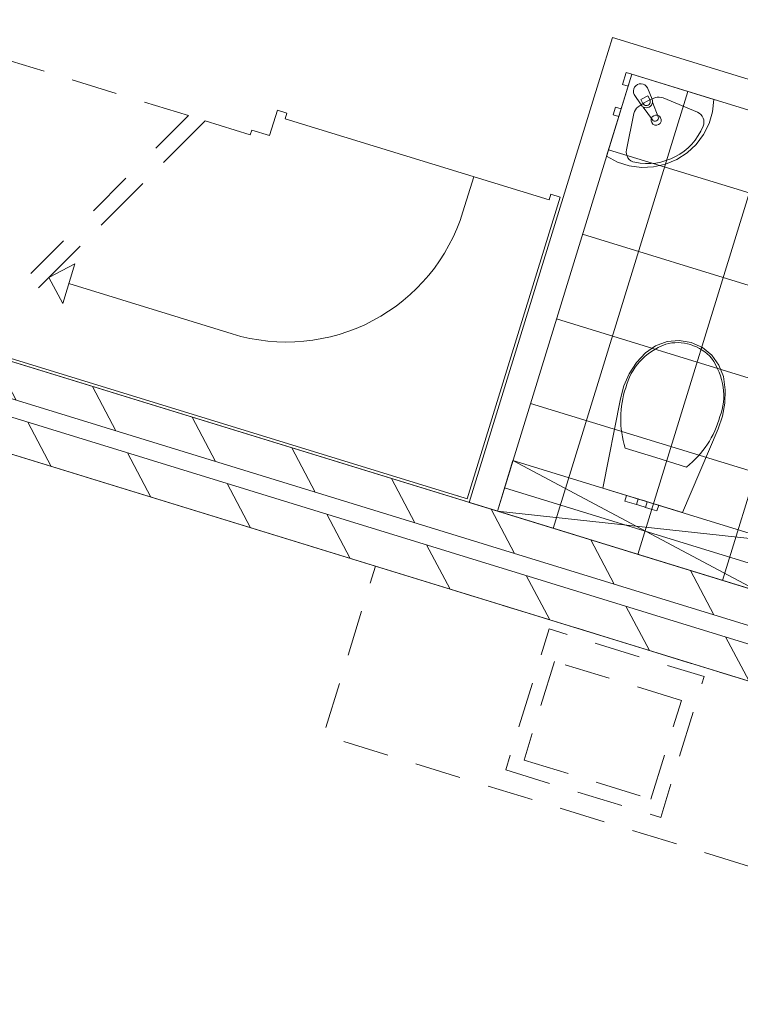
# Model space of a CAD drawing. Header units: metres. Extents: x 136314.7 to 136393.7, y 453293.7 to 453383.2.
# Tile 72 of 95: x 136354.9 to 136357.4, y 453333 to 453336.3. Entities that reach past the tile are written whole.
import ezdxf

# ---------------------------------------------------------------- set-up
doc = ezdxf.new("R2010")
doc.units = ezdxf.units.M
doc.linetypes.add('B0701', pattern=[234.1199934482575, 155.9999942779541, -78.11999917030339])
for name, color, linetype in [('kavelgrens', 211, 'Continuous'), ('SIT_Situatie plgr_3_New_22 C Binnenwanden', 7, 'Continuous'), ('SIT_Situatie plgr_3_New_22 C Binnenwanden Doorsnede-arcering', 7, 'Continuous'), ('SIT_Situatie plgr_3_New_22 NC Binnenwanden', 7, 'Continuous'), ('SIT_Situatie plgr_3_New_23 Vloeren', 7, 'Continuous'), ('SIT_Situatie plgr_3_New_24 Trappen', 7, 'Continuous'), ('SIT_Situatie plgr_3_New_43 Vloerafwerking', 7, 'Continuous'), ('SIT_Situatie plgr_3_New_43 Vloerafwerking Afdek-arcering', 7, 'Continuous'), ('SIT_Situatie plgr_3_New_73 Keuken', 7, 'Continuous'), ('SIT_Situatie plgr_3_New_74 Sanitair', 7, 'Continuous')]:
    doc.layers.add(name, color=color, linetype=linetype)
pattern_1 = [(117.8902296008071, (5844.947476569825, -12011.19237923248), (220.9613528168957, 116.9447756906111), [])]

# ---------------------------------------------------------------- blocks, each defined once
blk = doc.blocks.new('Woonblock 2 Jutfasehof')
at = {"layer": 'SIT_Situatie plgr_3_New_22 C Binnenwanden Doorsnede-arcering', "linetype": 'Continuous', "lineweight": 0}
h = blk.add_hatch(dxfattribs=at)
h.set_pattern_fill('130_KALKZANDSTEEN_0003', color=252, style=0, pattern_type=2)
h.set_pattern_definition(pattern_1)
h.paths.add_polyline_path([(386.5022938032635, 4212.72441624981), (-7507.933725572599, 6642.843741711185), (-7543.238122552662, 6528.154598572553), (351.1978968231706, 4098.035273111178)])
h = blk.add_hatch(dxfattribs=at)
h.set_pattern_fill('130_KALKZANDSTEEN_0003', color=252, style=0, pattern_type=2)
h.set_pattern_definition(pattern_1)
h.paths.add_polyline_path([(333.5456983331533, 4040.690701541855), (-7560.890321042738, 6470.810027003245), (-7596.194718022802, 6356.120883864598), (298.2413013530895, 3926.001558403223)])
at = {"layer": 'SIT_Situatie plgr_3_New_43 Vloerafwerking Afdek-arcering', "linetype": 'Continuous', "lineweight": 0}
h = blk.add_hatch(dxfattribs=at)
h.set_pattern_fill('950_RASTER_300_0003', color=252, style=0, pattern_type=2)
h.set_pattern_definition([(162.8902295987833, (-1536.260532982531, 5767.204429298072), (88.26099246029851, 286.7228578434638), []), (252.8902295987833, (-1536.260532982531, 5767.204429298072), (-286.7228578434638, 88.2609924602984), [])])
h.paths.add_polyline_path([(-1362.507146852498, 4751.116460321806), (-906.4920191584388, 6232.517892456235), (-1795.332878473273, 6506.126969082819), (-2251.348006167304, 5024.72553694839)])
at = {"layer": 'SIT_Situatie plgr_3_New_22 C Binnenwanden', "color": 252, "linetype": 'Continuous', "lineweight": 0, "flags": 128}
for points in [[(386.5022938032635, 4212.72441624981), (-7507.933725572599, 6642.843741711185)], [(-7543.238122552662, 6528.154598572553), (351.1978968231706, 4098.035273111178)], [(333.5456983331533, 4040.690701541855), (-7560.890321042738, 6470.810027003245)], [(-7596.194718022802, 6356.120883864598), (298.2413013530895, 3926.001558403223)]]:
    blk.add_lwpolyline(points, dxfattribs=at)
at = {"layer": 'SIT_Situatie plgr_3_New_22 NC Binnenwanden', "color": 252, "linetype": 'Continuous', "lineweight": 0, "flags": 128}
for points in [[(-1861.486833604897, 6631.12158585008), (-1890.907164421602, 6535.547299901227)], [(-573.6233112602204, 6234.682622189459), (-1861.486833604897, 6631.12158585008)], [(-1890.907164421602, 6535.547299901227), (-2346.922292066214, 5054.145867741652)], [(-2251.348006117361, 5024.725536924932), (-1795.332878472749, 6506.126969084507)], [(-1795.332878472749, 6506.126969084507), (-906.492018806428, 6232.517892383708)], [(-2251.348006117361, 5024.725536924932), (-2346.922292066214, 5054.145867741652)]]:
    blk.add_lwpolyline(points, dxfattribs=at)
at = {"layer": 'SIT_Situatie plgr_3_New_23 Vloeren', "color": 252, "linetype": 'Continuous', "lineweight": 0, "flags": 128}
for points in [[(351.200910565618, 4098.043464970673), (1436.790797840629, 7624.731751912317), (-6457.627675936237, 10054.84567636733), (-7543.247342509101, 6528.157436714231)], [(-7412.359453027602, 6613.423415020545), (290.928007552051, 4242.144747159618), (429.2035614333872, 4691.343888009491), (606.9717336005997, 4636.622072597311), (911.1779595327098, 5624.860206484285), (733.4097873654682, 5679.582021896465), (1305.92941291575, 7539.457587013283), (-6397.358047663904, 9910.736254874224), (-6487.107313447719, 9619.240121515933), (-6664.875485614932, 9673.961936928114), (-6969.081711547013, 8685.723803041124), (-6791.313539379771, 8631.001987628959)], [(-752.0614950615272, 514.007741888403), (333.5283922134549, 4040.696028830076), (-7560.890081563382, 6470.809953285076), (-8646.509748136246, 2944.121713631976)], [(-8515.621858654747, 3029.387691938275), (-812.3343980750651, 658.1090240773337), (-674.058844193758, 1107.308164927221), (-496.2906720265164, 1052.586349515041), (-192.0844460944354, 2040.824483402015), (-369.8526182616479, 2095.546298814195), (202.6670072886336, 3955.421863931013), (-7500.620453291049, 6326.700531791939), (-7590.369719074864, 6035.204398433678), (-7768.137891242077, 6089.926213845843), (-8072.344117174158, 5101.688079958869), (-7894.575945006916, 5046.966264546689)]]:
    blk.add_lwpolyline(points, close=True, dxfattribs=at)
at = {"layer": 'SIT_Situatie plgr_3_New_24 Trappen', "color": 252, "linetype": 'B0701', "lineweight": 0}
for p, q in [((-3298.748665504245, 6365.722988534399), (-3994.938919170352, 6580.0290371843)), ((-3298.748665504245, 6365.722988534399), (-3440.046096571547, 6224.177815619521)), ((-3510.694812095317, 6153.405229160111), (-3651.992243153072, 6011.860056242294)), ((-3722.640958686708, 5941.087469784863), (-3863.938389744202, 5799.542296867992))]:
    blk.add_line(p, q, dxfattribs=at)
at = {"layer": 'SIT_Situatie plgr_3_New_24 Trappen', "color": 252, "linetype": 'Continuous', "lineweight": 0}
for p, q in [((-3023.350662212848, 6298.212148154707), (-2996.872364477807, 6384.229005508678)), ((-2965.332850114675, 6374.520296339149), (-2996.872364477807, 6384.229005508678)), ((-3241.404093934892, 6348.070790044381), (-3382.701525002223, 6206.525617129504)), ((-3241.404093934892, 6348.070790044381), (-3088.894688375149, 6301.124301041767)), ((-3088.894688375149, 6301.124301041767), (-3241.404093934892, 6348.070790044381)), ((-2965.332850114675, 6374.520296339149), (-2971.216916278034, 6355.405439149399)), ((-2076.163728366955, 6079.884041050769), (-2971.216916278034, 6355.405439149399)), ((-3088.894688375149, 6301.124301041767), (-3084.040333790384, 6316.894058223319)), ((-3084.040333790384, 6316.894058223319), (-3023.350662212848, 6298.212148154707)), ((-2331.34707185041, 6158.436324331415), (-2367.828282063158, 6039.924209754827)), ((-3453.350240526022, 6135.753030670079), (-3594.647671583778, 5994.207857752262)), ((-2038.740147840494, 6089.29018907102), (-2353.537687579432, 5066.645329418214)), ((-2076.163728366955, 6079.884041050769), (-2070.279662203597, 6098.998898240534)), ((-2070.279662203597, 6098.998898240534), (-2038.740147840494, 6089.29018907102)), ((-3665.296387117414, 5923.435271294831), (-3806.59381817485, 5781.890098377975)), ((-3771.51626029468, 5817.029159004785), (-3683.1317191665, 5863.807069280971)), ((-3683.1317191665, 5863.807069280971), (-3724.738350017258, 5728.644617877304)), ((-3771.51626029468, 5817.029159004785), (-3724.738350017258, 5728.644617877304)), ((-3150.294583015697, 5625.800450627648), (-3703.935034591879, 5796.22584357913)), ((-2375.519773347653, 5073.412005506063), (-4011.205257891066, 5576.919906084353)), ((-2353.537687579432, 5066.645329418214), (-2385.077201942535, 5076.354038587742))]:
    blk.add_line(p, q, dxfattribs=at)
blk.add_arc((-2966.123312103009, 6224.095480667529), 625.9999999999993, 252.8902296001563, 342.8902296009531, dxfattribs=at)
at = {"layer": 'SIT_Situatie plgr_3_New_43 Vloerafwerking', "color": 252, "linetype": 'Continuous', "lineweight": 0, "flags": 128}
blk.add_lwpolyline([(-1362.507146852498, 4751.116460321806), (-2251.348006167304, 5024.72553694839), (-1795.332878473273, 6506.126969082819), (-906.4920191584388, 6232.517892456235)], close=True, dxfattribs=at)
at = {"layer": 'SIT_Situatie plgr_3_New_73 Keuken', "color": 252, "linetype": 'B0701', "lineweight": 0}
for p, q in [((-2057.681565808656, 4515.198009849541), (-2160.652723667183, 4180.688009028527)), ((-1627.597279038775, 4382.80652117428), (-2057.681565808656, 4515.198009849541)), ((-1730.568436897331, 4048.296520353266), (-1627.597279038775, 4382.80652117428)), ((-2160.652723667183, 4180.688009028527), (-1730.568436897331, 4048.296520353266))]:
    blk.add_line(p, q, dxfattribs=at)
at = {"layer": 'SIT_Situatie plgr_3_New_73 Keuken', "color": 252, "linetype": 'B0701', "lineweight": 0, "flags": 128}
for points in [[(-370.7787031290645, 4131.943874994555), (-2664.561565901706, 4838.031814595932), (-2841.083550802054, 4264.586098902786), (-547.3006880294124, 3558.498159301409)], [(-2223.150032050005, 4147.611031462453), (-1697.491459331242, 3985.799211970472), (-1550.389805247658, 4463.670641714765), (-2076.048377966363, 4625.48246120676)]]:
    blk.add_lwpolyline(points, close=True, dxfattribs=at)
at = {"layer": 'SIT_Situatie plgr_3_New_74 Sanitair', "color": 252, "linetype": 'Continuous', "lineweight": 0}
for p, q in [((-1741.296625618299, 6433.124782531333), (-1765.337220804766, 6420.401190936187)), ((-1765.337220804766, 6420.401190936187), (-1758.381066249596, 6407.25788195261)), ((-1734.340471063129, 6419.981473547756), (-1741.296625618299, 6433.124782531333)), ((-1572.930734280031, 6377.105286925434), (-1689.452266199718, 6425.651912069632)), ((-1813.6976192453, 6249.520800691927), (-1788.330798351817, 6373.255309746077)), ((-1714.203563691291, 5206.137383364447), (-1818.323575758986, 5238.188318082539)), ((-2198.391410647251, 5196.759251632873), (-1362.507146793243, 4751.116460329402)), ((-1610.082874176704, 5174.08702418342), (-1714.203563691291, 5206.137383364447)), ((-1813.227034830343, 5078.19532962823), (-1819.111100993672, 5059.080472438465)), ((-1813.227034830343, 5078.19532962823), (-1797.270990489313, 5073.28363085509)), ((-1819.111100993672, 5059.080472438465), (-1803.155056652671, 5054.168773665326)), ((-1803.155056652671, 5054.168773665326), (-1779.925643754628, 5047.018136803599)), ((-1797.270990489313, 5073.28363085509), (-1774.041577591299, 5066.132993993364)), ((-1774.041577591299, 5066.132993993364), (-1779.925643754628, 5047.018136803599)), ((-1779.925643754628, 5047.018136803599), (-1775.446754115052, 5045.639414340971)), ((-1775.446754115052, 5045.639414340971), (-1764.633758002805, 5042.310883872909)), ((-1774.041577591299, 5066.132993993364), (-1769.562687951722, 5064.75427153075)), ((-1769.562687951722, 5064.75427153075), (-1758.749691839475, 5061.425741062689)), ((-1764.633758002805, 5042.310883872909), (-1753.820761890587, 5038.982353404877)), ((-1758.749691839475, 5061.425741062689), (-1747.936695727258, 5058.097210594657)), ((-1743.457806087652, 5056.718488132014), (-1749.341872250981, 5037.603630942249)), ((-1747.936695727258, 5058.097210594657), (-1743.457806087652, 5056.718488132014)), ((-1743.457806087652, 5056.718488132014), (-1720.228393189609, 5049.567851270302)), ((-1720.228393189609, 5049.567851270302), (-1704.272348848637, 5044.656152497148)), ((-1704.272348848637, 5044.656152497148), (-1710.156415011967, 5025.541295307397)), ((-2251.348006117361, 5024.725536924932), (-1309.550551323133, 4923.150175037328)), ((-1753.820761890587, 5038.982353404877), (-1749.341872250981, 5037.603630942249)), ((-1749.341872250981, 5037.603630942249), (-1726.112459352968, 5030.452994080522)), ((-1726.112459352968, 5030.452994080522), (-1710.156415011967, 5025.541295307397))]:
    blk.add_line(p, q, dxfattribs=at)
at = {"layer": 'SIT_Situatie plgr_3_New_74 Sanitair', "color": 252, "linetype": 'Continuous', "lineweight": 0, "flags": 128}
for points in [[(-1795.332878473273, 6506.126969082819), (-1807.689417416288, 6465.98576898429), (-1826.804274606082, 6471.869835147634), (-1814.447735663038, 6512.011035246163)], [(-1517.298844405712, 6420.540629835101), (-1521.811122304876, 6379.096491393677), (-1533.565144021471, 6339.097767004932), (-1552.191664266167, 6301.80099174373), (-1577.105542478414, 6268.377820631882), (-1607.524124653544, 6239.878221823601), (-1642.491829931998, 6217.197492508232), (-1680.910169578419, 6201.048133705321), (-1721.572255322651, 6191.937467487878), (-1763.200713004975, 6190.151699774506), (-1804.487810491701, 6195.746929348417), (-1844.136539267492, 6208.547385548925), (-1880.901359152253, 6228.150949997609), (-1795.332878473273, 6506.126969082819)], [(-1831.519885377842, 6388.570597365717), (-1839.46337469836, 6362.765540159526), (-1858.578231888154, 6368.649606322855), (-1850.634742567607, 6394.454663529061)], [(-1803.950783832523, 5490.459058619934), (-1779.288495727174, 5528.411333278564), (-1749.026248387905, 5562.068427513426), (-1714.986178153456, 5585.643203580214), (-1676.064397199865, 5599.770886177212), (-1634.827970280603, 5603.519691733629), (-1593.995694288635, 5596.642213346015), (-1556.364285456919, 5579.366463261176), (-1524.374543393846, 5553.076677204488), (-1500.135477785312, 5519.506390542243), (-1485.245762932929, 5480.869713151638), (-1479.1498347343, 5436.020596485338), (-1480.099911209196, 5390.769066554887), (-1488.072892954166, 5346.215333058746), (-1502.874931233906, 5303.442640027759), (-1624.014037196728, 5019.950489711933), (-1893.485346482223, 5102.900992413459), (-1834.227736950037, 5405.441928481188), (-1822.413493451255, 5449.134344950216)], [(-2198.391410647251, 5196.759251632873), (-1309.550551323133, 4923.150175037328), (-1362.507146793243, 4751.116460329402), (-2251.348006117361, 5024.725536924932)]]:
    blk.add_lwpolyline(points, close=True, dxfattribs=at)
blk.add_lwpolyline([(-1742.873356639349, 6460.474414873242), (-1726.784090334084, 6421.523499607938, -0.1210195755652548), (-1725.224276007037, 6411.585332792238), (-1706.322669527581, 6361.698824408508, -0.8825662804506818), (-1725.944037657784, 6351.314128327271), (-1756.565024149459, 6394.998102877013, -0.1210195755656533), (-1763.905597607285, 6401.87677729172), (-1787.06562720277, 6437.085459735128, -0.9999999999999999)], format="xyb", close=True, dxfattribs=at)
at = {"layer": 'SIT_Situatie plgr_3_New_74 Sanitair', "color": 252, "linetype": 'Continuous', "lineweight": 0}
for centre, radius, start, end in [((-1746.360768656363, 6413.61967775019), 13.5999999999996, 207.8902296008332, 27.89022960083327), ((-1746.233586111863, 6413.379372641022), 21.08576984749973, 240.661254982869, 355.1192042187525)]:
    blk.add_arc(centre, radius, start, end, dxfattribs=at)
for centre, major_axis, ratio, start_param, end_param in [((-1643.60833047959, 6219.264837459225), (64.63491351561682, 209.9716602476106), 0.999371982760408, 0.6336940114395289, 0.9370547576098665), ((-1704.090088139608, 6390.506358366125), (11.20096762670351, 36.38723471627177), 0.999371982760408, 6.187105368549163, 6.894227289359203), ((-1751.056585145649, 6365.618399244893), (11.20096762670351, 36.38723471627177), 0.999371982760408, 0.9601481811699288, 1.667270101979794), ((-1586.557430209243, 6344.387456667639), (10.42789401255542, 33.87584355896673), 0.9993719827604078, 4.605166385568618, 6.187105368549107), ((-1742.251312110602, 6406.217166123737), (59.74074681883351, 194.072570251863), 0.9993719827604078, 3.224297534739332, 4.628172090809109), ((-1778.998169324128, 6242.411419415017), (10.42789401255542, 33.87584355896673), 0.9993719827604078, 1.667270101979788, 3.249209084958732), ((-1567.110053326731, 5379.905256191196), (-245.5261816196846, 75.57954962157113), 0.8755458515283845, 5.438327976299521, 6.338916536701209), ((-1631.123913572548, 5473.265471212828), (-132.39114276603, 40.75354765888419), 0.8755458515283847, 4.718249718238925, 5.344893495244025), ((-1632.675881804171, 5473.745980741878), (-132.3882507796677, 40.75265742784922), 0.8755458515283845, 4.079884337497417, 4.706528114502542), ((-1738.112500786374, 5432.544399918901), (-245.5260887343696, 75.57952102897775), 0.8755458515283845, 3.085865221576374, 3.986453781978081), ((-1412.211031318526, 5309.915119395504), (-406.4299736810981, 125.1100561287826), 0.8755458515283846, 6.259569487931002, 6.812590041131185), ((-1905.556804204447, 5461.780191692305), (-406.4299549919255, 125.1100503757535), 0.8755458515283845, 2.612190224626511, 3.165210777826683)]:
    blk.add_ellipse(centre, major_axis=major_axis, ratio=ratio, start_param=start_param, end_param=end_param, dxfattribs=at)
blk.add_ellipse((-1712.961972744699, 6350.372916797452), major_axis=(5.053457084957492, 16.41655749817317), ratio=0.9993719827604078, dxfattribs=at)

msp = doc.modelspace()

# ---------------------------------------------------------------- block references
at = {"layer": 'kavelgrens', "xscale": 0.001, "yscale": 0.001}
msp.add_blockref('Woonblock 2 Jutfasehof', (136358.7859121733, 453329.6039549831), dxfattribs=at)

doc.saveas('drawing.dxf')
